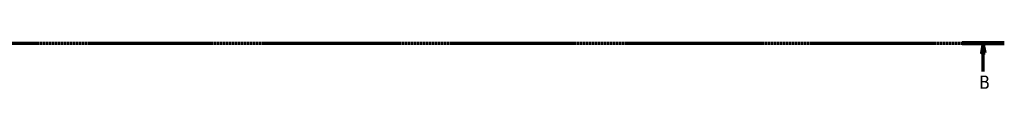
# Model space of a CAD drawing. Header units: millimetres. Extents: x 0 to 1484, y -194 to 1413.
# Tile 4 of 10: x 831 to 1090, y -140 to -130. Entities that reach past the tile are written whole.
import ezdxf

# ---------------------------------------------------------------- set-up
doc = ezdxf.new("R2010")
doc.units = ezdxf.units.MM
doc.linetypes.add('CHAIN', pattern=[0.7087, 0.4724, -0.0591, 0.1181, -0.0591])
doc.layers.add('Section Line (ISO)', color=7, linetype='CHAIN', lineweight=70)
doc.styles.add('Label Text (ISO)', font='tahoma.ttf')

# ---------------------------------------------------------------- blocks, each defined once
blk = doc.blocks.new('2dTransSection0')
at = {"layer": 'Section Line (ISO)', "linetype": 'CHAIN'}
blk.add_line((194.31, -129.56), (1090.47, -129.56), dxfattribs=at)
at = {"layer": 'Section Line (ISO)', "linetype": 'Continuous', "lineweight": 140}
blk.add_line((1079.37, -129.56), (1090.47, -129.56), dxfattribs=at)
at = {"layer": 'Section Line (ISO)', "linetype": 'Continuous'}
for p, q in [((1084.92, -129.56), (1084.42, -132.06)), ((1084.92, -132.06), (1084.92, -129.56)), ((1085.42, -132.06), (1084.92, -129.56)), ((1084.42, -132.06), (1085.42, -132.06)), ((1084.92, -137.03), (1084.92, -132.06))]:
    blk.add_line(p, q, dxfattribs=at)
at = {"layer": 'Section Line (ISO)', "linetype": 'Continuous', "flags": 128}
blk.add_lwpolyline([(1085.42, -132.06), (1084.92, -129.56), (1084.42, -132.06), (1085.42, -132.06)], dxfattribs=at)
at = {"layer": 'Section Line (ISO)'}
blk.add_solid([(1085.42, -132.06), (1084.92, -129.56), (1084.42, -132.06), (1085.42, -132.06)], dxfattribs=at)
at = {"layer": 'Section Line (ISO)', "insert": (1083.85, -141.56), "char_height": 3.5, "attachment_point": 7, "style": 'Label Text (ISO)'}
blk.add_mtext('B', dxfattribs=at)

msp = doc.modelspace()

# ---------------------------------------------------------------- block references
at = {"layer": 'Section Line (ISO)'}
msp.add_blockref('2dTransSection0', (0, 0), dxfattribs=at)

doc.saveas('drawing.dxf')
